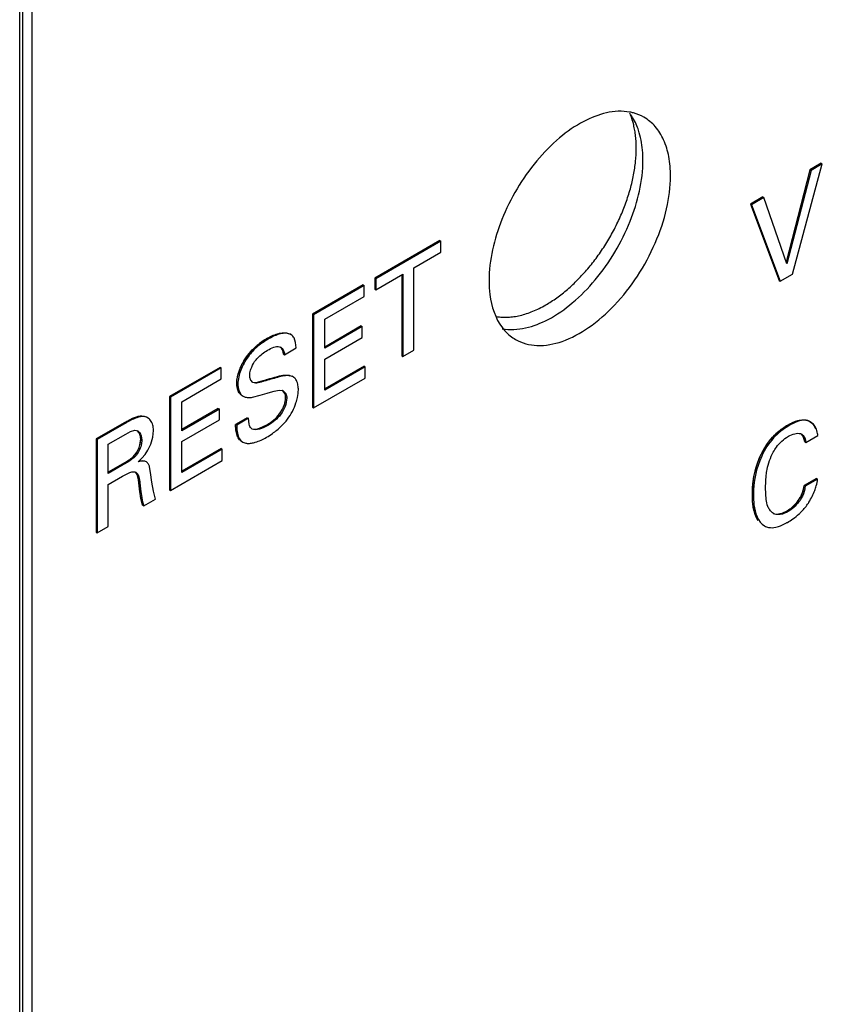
# Model space of a CAD drawing. Header units: inches. Extents: x 0 to 34, y 0 to 22.
# Tile 76 of 139: x 23.697 to 24.067, y 14.277 to 14.731. Entities that reach past the tile are written whole.
import ezdxf

# ---------------------------------------------------------------- set-up
doc = ezdxf.new("R2010")
doc.units = ezdxf.units.IN
doc.header["$LTSCALE"] = 1.87
doc.header["$MEASUREMENT"] = 0
doc.layers.get('0').update_dxf_attribs({"linetype": 'CONTINUOUS'})
doc.layers.add('02___PRT_ALL_AXES', color=7, linetype='CONTINUOUS')

msp = doc.modelspace()

# ---------------------------------------------------------------- linework, layer by layer
at = {"color": 7, "linetype": 'CONTINUOUS'}
for p, q in [((23.6970134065, 13.8941503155), (23.6970134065, 16.5369424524)), ((23.6984548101, 13.8961595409), (23.6984548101, 16.5389516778)), ((24.0533203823, 14.614023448), (24.0670303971, 14.6649175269)), ((24.0665292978, 14.6652068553), (24.06132126, 14.6621997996)), ((24.0670303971, 14.6649175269), (24.0618223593, 14.6619104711)), ((24.0665292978, 14.6652068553), (24.0670303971, 14.6649175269)), ((24.06132126, 14.6621997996), (24.0503590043, 14.6197047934)), ((24.0618223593, 14.6619104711), (24.0506883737, 14.6187497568)), ((24.06132126, 14.6621997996), (24.0618223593, 14.6619104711)), ((24.0396229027, 14.64967144), (24.0339022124, 14.6463683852)), ((24.040124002, 14.6493821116), (24.0344033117, 14.6460790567)), ((24.0396229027, 14.64967144), (24.040124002, 14.6493821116)), ((24.0506883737, 14.6187497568), (24.040124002, 14.6493821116)), ((24.0339022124, 14.6463683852), (24.0344033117, 14.6460790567)), ((24.0339022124, 14.6463683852), (24.0471467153, 14.6110375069)), ((24.0344033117, 14.6460790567), (24.0476478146, 14.6107481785)), ((23.8907170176, 14.6295082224), (23.8606639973, 14.6121559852)), ((23.8912181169, 14.629218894), (23.8611650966, 14.6118666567)), ((23.8907170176, 14.6295082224), (23.8912181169, 14.629218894)), ((23.8912181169, 14.6241590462), (23.8912181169, 14.629218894)), ((23.8787445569, 14.616956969), (23.8912181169, 14.6241590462)), ((23.8787445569, 14.5790387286), (23.8787445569, 14.616956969)), ((23.8606639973, 14.6121559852), (23.8611650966, 14.6118666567)), ((23.8606639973, 14.6121559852), (23.8606639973, 14.6070961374)), ((23.8611650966, 14.606806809), (23.8736376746, 14.6140083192)), ((23.8611650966, 14.6118666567), (23.8611650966, 14.606806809)), ((23.8731365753, 14.6137189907), (23.8731365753, 14.5763794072)), ((23.8736376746, 14.6140083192), (23.8736376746, 14.5760900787)), ((24.0471467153, 14.6110375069), (24.0476478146, 14.6107481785)), ((24.0476478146, 14.6107481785), (24.0533203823, 14.614023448)), ((23.8553508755, 14.6090882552), (23.831997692, 14.5956044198)), ((23.8558519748, 14.6087989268), (23.8324987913, 14.5953150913)), ((23.8553508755, 14.6090882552), (23.8558519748, 14.6087989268)), ((23.8558519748, 14.6037390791), (23.8558519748, 14.6087989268)), ((23.8606639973, 14.6070961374), (23.8611650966, 14.606806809)), ((23.8376537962, 14.5932316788), (23.8558519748, 14.6037390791)), ((23.831997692, 14.5956044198), (23.8324987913, 14.5953150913)), ((23.831997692, 14.5956044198), (23.831997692, 14.5526263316)), ((23.8324987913, 14.5953150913), (23.8324987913, 14.5523370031)), ((23.8376537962, 14.5798313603), (23.8376537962, 14.5932316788)), ((23.8544728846, 14.5901211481), (23.8376537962, 14.5804100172)), ((23.8549739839, 14.5898318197), (23.8376537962, 14.5798313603)), ((23.8544728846, 14.5901211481), (23.8549739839, 14.5898318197)), ((23.8549739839, 14.5848377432), (23.8549739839, 14.5898318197)), ((23.8112666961, 14.5844658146), (23.8117677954, 14.5841764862)), ((23.8219924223, 14.5861376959), (23.821491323, 14.5864270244)), ((23.8222319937, 14.5859874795), (23.8219915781, 14.5861362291)), ((23.8241972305, 14.5825636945), (23.8234970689, 14.5845954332)), ((23.8376537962, 14.5748372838), (23.8549739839, 14.5848377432)), ((23.8167598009, 14.5805791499), (23.8173499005, 14.5803270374)), ((23.8191384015, 14.5768813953), (23.8244996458, 14.5799769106)), ((23.8244996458, 14.5799769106), (23.8241972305, 14.5825636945)), ((23.8736376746, 14.5760900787), (23.8787445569, 14.5790387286)), ((23.8186373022, 14.5771707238), (23.8191384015, 14.5768813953)), ((23.8376537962, 14.5605513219), (23.8376537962, 14.5748372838)), ((23.8731365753, 14.5763794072), (23.8736376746, 14.5760900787)), ((23.7894575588, 14.57104228), (23.7661040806, 14.5575582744)), ((23.7899586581, 14.5707529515), (23.7666051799, 14.5572689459)), ((23.7894575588, 14.57104228), (23.7899586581, 14.5707529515)), ((23.7899586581, 14.5656931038), (23.7899586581, 14.5707529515)), ((23.8557633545, 14.5715862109), (23.8376537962, 14.5611299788)), ((23.8562644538, 14.5712968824), (23.8376537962, 14.5605513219)), ((23.8557633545, 14.5715862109), (23.8562644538, 14.5712968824)), ((23.8562644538, 14.5660589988), (23.8562644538, 14.5712968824)), ((23.7717601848, 14.5551855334), (23.7899586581, 14.5656931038)), ((23.8045341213, 14.5640795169), (23.8035534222, 14.5651098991)), ((23.8066188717, 14.5641980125), (23.8092573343, 14.5649668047)), ((23.8092573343, 14.5649668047), (23.8097584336, 14.5646774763)), ((23.8212702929, 14.5673851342), (23.8217713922, 14.5670958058)), ((23.8230931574, 14.5666245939), (23.8217713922, 14.5670958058)), ((23.8230921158, 14.5666227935), (23.8225910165, 14.566912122)), ((23.8324987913, 14.5523370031), (23.8562644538, 14.5660589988)), ((23.7970917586, 14.5637236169), (23.7975928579, 14.5634342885)), ((23.8142732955, 14.5601221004), (23.8166747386, 14.5605905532)), ((23.8166747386, 14.5605905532), (23.8179437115, 14.5604038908)), ((23.7661040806, 14.5575582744), (23.7666051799, 14.5572689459)), ((23.7661040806, 14.5575582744), (23.7661040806, 14.5145801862)), ((23.7666051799, 14.5572689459), (23.7666051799, 14.5142908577)), ((23.7995280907, 14.558026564), (23.80002919, 14.5577372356)), ((23.8000291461, 14.5577372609), (23.8008988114, 14.5573596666)), ((23.8008988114, 14.5573596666), (23.8014577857, 14.557215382)), ((23.8044051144, 14.5572789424), (23.8078722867, 14.5581689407)), ((23.8078722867, 14.5581689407), (23.8111766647, 14.5591272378)), ((23.8111766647, 14.5591272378), (23.8115615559, 14.5592401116)), ((23.8115615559, 14.5592401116), (23.8142732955, 14.5601221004)), ((23.8196203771, 14.5572075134), (23.8201214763, 14.5569181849)), ((23.7717601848, 14.541785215), (23.7717601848, 14.5551855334)), ((23.7885800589, 14.5520754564), (23.7717601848, 14.5423638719)), ((23.7890811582, 14.5517861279), (23.7717601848, 14.541785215)), ((23.7885800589, 14.5520754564), (23.7890811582, 14.5517861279)), ((23.7890811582, 14.5467920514), (23.7890811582, 14.5517861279)), ((23.831997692, 14.5526263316), (23.8324987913, 14.5523370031)), ((23.7540868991, 14.5485932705), (23.7545879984, 14.5483039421)), ((23.7559359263, 14.5478347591), (23.7545879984, 14.5483039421)), ((23.7559329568, 14.5478296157), (23.7554318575, 14.5481189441)), ((23.7566682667, 14.5472918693), (23.7559329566, 14.5478296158)), ((23.7717601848, 14.5367911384), (23.7890811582, 14.5467920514)), ((23.8019348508, 14.5478261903), (23.7965739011, 14.5447308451)), ((23.8024359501, 14.5475368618), (23.7970750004, 14.5444415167)), ((23.8019348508, 14.5478261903), (23.8024359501, 14.5475368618)), ((23.8027946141, 14.5447777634), (23.8024359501, 14.5475368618)), ((23.7455271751, 14.545677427), (23.732229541, 14.5379995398)), ((23.7460282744, 14.5453880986), (23.7327306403, 14.5377102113)), ((23.7455271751, 14.545677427), (23.7460282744, 14.5453880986)), ((23.7965739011, 14.5447308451), (23.7970750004, 14.5444415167)), ((23.7967754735, 14.5415791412), (23.7965739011, 14.5447308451)), ((23.8109072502, 14.5445018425), (23.8114083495, 14.5442125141)), ((24.0510839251, 14.5443961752), (24.0515850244, 14.5441068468)), ((24.0615513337, 14.5459273), (24.0610502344, 14.5462166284)), ((23.732229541, 14.5379995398), (23.7327306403, 14.5377102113)), ((23.732229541, 14.5379995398), (23.732229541, 14.4950214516)), ((23.7327306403, 14.5377102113), (23.7327306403, 14.4947321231)), ((23.7377322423, 14.5355926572), (23.7458747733, 14.5402940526)), ((23.7458747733, 14.5402940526), (23.7480933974, 14.5414747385)), ((23.7480933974, 14.5414747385), (23.7500344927, 14.5420162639)), ((23.7500344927, 14.5420162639), (23.7509258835, 14.541904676)), ((23.7509258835, 14.541904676), (23.7514218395, 14.5416850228)), ((23.7524515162, 14.5353411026), (23.7527969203, 14.5379045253)), ((23.7527969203, 14.5379045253), (23.7532980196, 14.5376151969)), ((23.757429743, 14.5356389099), (23.7583747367, 14.5388584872)), ((23.7583747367, 14.5388584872), (23.7587120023, 14.5419375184)), ((23.7974690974, 14.5390643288), (23.7967754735, 14.5415791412)), ((24.0570235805, 14.5404606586), (24.0575623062, 14.5402225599)), ((24.0594201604, 14.5364392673), (24.0649395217, 14.5396260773)), ((23.7377322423, 14.5220823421), (23.7377322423, 14.5355926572)), ((23.7560841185, 14.532800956), (23.757429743, 14.5356389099)), ((23.7717601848, 14.5225051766), (23.7717601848, 14.5367911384)), ((23.7898699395, 14.5335401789), (23.7717601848, 14.5230838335)), ((23.7903710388, 14.5332508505), (23.7717601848, 14.5225051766)), ((23.7898699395, 14.5335401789), (23.7903710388, 14.5332508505)), ((23.7903710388, 14.5280129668), (23.7903710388, 14.5332508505)), ((23.7987413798, 14.5372891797), (23.7992424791, 14.5369998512)), ((23.7992424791, 14.5369998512), (23.7998729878, 14.536542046)), ((23.799372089, 14.5368317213), (23.7998731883, 14.5365423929)), ((23.7998731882, 14.5365423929), (23.8012130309, 14.5360509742)), ((24.0589190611, 14.5367285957), (24.0594201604, 14.5364392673)), ((23.7492910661, 14.5297895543), (23.7502697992, 14.5308525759)), ((23.7502697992, 14.5308525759), (23.7507708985, 14.5305632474)), ((23.7517011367, 14.5274681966), (23.753359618, 14.5290959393)), ((23.753359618, 14.5290959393), (23.7548137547, 14.5308462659)), ((23.7548137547, 14.5308462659), (23.7560841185, 14.532800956)), ((23.745373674, 14.5270730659), (23.7377322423, 14.522660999)), ((23.7458747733, 14.5267837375), (23.7377322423, 14.5220823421)), ((23.745373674, 14.5270730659), (23.7458747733, 14.5267837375)), ((23.7521437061, 14.5279705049), (23.7535257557, 14.5280656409)), ((23.7554332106, 14.5273975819), (23.7549321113, 14.5276869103)), ((23.7559095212, 14.5270312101), (23.7554332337, 14.5273975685)), ((23.7573692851, 14.5224684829), (23.7568950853, 14.5251699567)), ((23.7666051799, 14.5142908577), (23.7903710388, 14.5280129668)), ((23.7378329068, 14.5170794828), (23.7443306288, 14.5208311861)), ((23.7443306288, 14.5208311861), (23.7471698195, 14.522307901)), ((23.7495772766, 14.5229221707), (23.7500863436, 14.5228698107)), ((23.7500863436, 14.5228698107), (23.7506098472, 14.522671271)), ((23.7579123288, 14.5180190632), (23.7573692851, 14.5224684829)), ((24.0408095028, 14.5153937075), (24.0411518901, 14.5212792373)), ((24.0643333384, 14.5197877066), (24.0586646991, 14.5165147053)), ((24.0648344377, 14.5194983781), (24.0591657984, 14.5162253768)), ((24.0643333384, 14.5197877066), (24.0648344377, 14.5194983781)), ((23.7378329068, 14.4976781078), (23.7378329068, 14.5170794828)), ((23.7519721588, 14.5177933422), (23.7524732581, 14.5175040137)), ((23.7528865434, 14.5104983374), (23.7519721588, 14.5177933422)), ((23.7586485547, 14.5139087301), (23.7579123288, 14.5180190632)), ((24.0411383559, 14.5100708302), (24.0408095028, 14.5153937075)), ((24.0586646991, 14.5165147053), (24.0591657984, 14.5162253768)), ((23.7536745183, 14.5074035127), (23.7528865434, 14.5104983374)), ((23.7541756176, 14.5071141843), (23.7596902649, 14.5102982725)), ((23.7596902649, 14.5102982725), (23.7586485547, 14.5139087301)), ((23.7661040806, 14.5145801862), (23.7666051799, 14.5142908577)), ((24.0347939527, 14.5124332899), (24.035295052, 14.5121439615)), ((24.0568576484, 14.5109535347), (24.0573587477, 14.5106642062)), ((23.7536745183, 14.5074035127), (23.7541756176, 14.5071141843)), ((24.0508295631, 14.5049147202), (24.0513306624, 14.5046253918)), ((23.7327306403, 14.4947321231), (23.7378329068, 14.4976781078)), ((24.0398447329, 14.4982344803), (24.0403458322, 14.4979451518)), ((23.732229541, 14.4950214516), (23.7327306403, 14.4947321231))]:
    msp.add_line(p, q, dxfattribs=at)
at = {"color": 40, "linetype": 'CONTINUOUS'}
for p, q in [((23.8190369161, 14.5774014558), (23.8186373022, 14.5771707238)), ((23.8078740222, 14.5645347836), (23.8092573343, 14.5649668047)), ((23.7974047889, 14.5611727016), (23.7970917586, 14.5637236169)), ((23.7980149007, 14.5596246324), (23.7974047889, 14.5611727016)), ((23.7967039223, 14.5421271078), (23.7965739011, 14.5447308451)), ((23.7970555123, 14.5402236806), (23.7967039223, 14.5421271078)), ((23.8076293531, 14.5429789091), (23.8109072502, 14.5445018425)), ((23.7526429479, 14.5362365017), (23.7527969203, 14.5379045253)), ((23.7524515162, 14.5353411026), (23.75253769, 14.5357046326)), ((23.7524292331, 14.5136333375), (23.7519721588, 14.5177933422)), ((23.7528345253, 14.5107865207), (23.7524292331, 14.5136333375)), ((23.7536745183, 14.5074035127), (23.7528345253, 14.5107865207))]:
    msp.add_line(p, q, dxfattribs=at)
at = {"color": 7, "linetype": 'CONTINUOUS'}
for centre, radius, start, end in [((23.8298621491, 14.5521684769), 0.0372680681, 119.931533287, 124.6355151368), ((23.826926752, 14.5564407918), 0.0320845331, 124.6587092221, 129.5159728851), ((23.8212994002, 14.5635159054), 0.003587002, 45.9557546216, 60.0144566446), ((23.816933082, 14.557577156), 0.0030019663, 59.9953366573, 70.3267394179), ((23.7937538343, 14.5688185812), 0.034509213, 305.0014575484, 309.2896933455), ((24.066143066, 14.5185140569), 0.029947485, 125.4529693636, 133.2771965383), ((24.0655629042, 14.519351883), 0.0289284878, 120.0337050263, 125.4794557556), ((24.0588415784, 14.5412394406), 0.0054146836, 53.6186418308, 59.9704214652), ((23.7921557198, 14.5711034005), 0.0372974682, 299.9737101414, 304.9991676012), ((24.039613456, 14.5232137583), 0.0255759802, 339.4851665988, 341.9195161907), ((24.0372361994, 14.5239201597), 0.0280260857, 326.5271558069, 327.5590419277), ((24.0362092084, 14.5254140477), 0.0297838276, 305.3910312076, 312.432265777), ((24.0435537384, 14.5034958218), 0.0064109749, 239.9752054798, 249.5508876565), ((24.0373366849, 14.5230232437), 0.0271597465, 299.2071448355, 300.0039592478), ((24.0349961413, 14.5271040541), 0.0318641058, 299.9792168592, 305.409266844)]:
    msp.add_arc(centre, radius, start, end, dxfattribs=at)
at = {"color": 40, "linetype": 'CONTINUOUS'}
for centre, radius, start, end in [((23.8311950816, 14.549942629), 0.0398621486, 119.9955373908, 121.2457892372), ((23.8223758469, 14.5613111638), 0.0254027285, 139.1272549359, 146.1248333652), ((24.0652638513, 14.5198450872), 0.0283518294, 120.0093611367, 122.3441824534), ((23.7408270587, 14.5382985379), 0.0119944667, 347.5106288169, 350.1007836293)]:
    msp.add_arc(centre, radius, start, end, dxfattribs=at)
for points, knots in [([(23.8112666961, 14.5844658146), (23.8120206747, 14.5849011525), (23.8157168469, 14.5868370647), (23.8197147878, 14.5876465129), (23.8217308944, 14.586276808)], [0, 0, 0, 0, 0.2019270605, 1, 1, 1, 1]), ([(23.8092573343, 14.5649668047), (23.8110289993, 14.5654675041), (23.8150826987, 14.5666095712), (23.8192791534, 14.5677605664), (23.8212702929, 14.5673851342)], [0, 0, 0, 0, 0.4335088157, 1, 1, 1, 1]), ([(23.8109072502, 14.5445018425), (23.8134791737, 14.545986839), (23.8181459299, 14.5498502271), (23.8196203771, 14.5555611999), (23.8196203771, 14.5572075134)], [0, 0, 0, 0, 0.6433477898, 1, 1, 1, 1]), ([(23.7455271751, 14.545677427), (23.746113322, 14.5460158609), (23.7490185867, 14.5476655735), (23.7521185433, 14.5489160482), (23.7540868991, 14.5485932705)], [0, 0, 0, 0, 0.2003712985, 1, 1, 1, 1]), ([(24.0510839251, 14.5443961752), (24.0539704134, 14.5460627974), (24.0595288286, 14.548283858), (24.063004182, 14.544909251), (24.0638250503, 14.5427643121)], [0, 0, 0, 0, 0.5531324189, 1, 1, 1, 1]), ([(23.7987413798, 14.5372891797), (23.7982491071, 14.5377395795), (23.797589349, 14.5386290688), (23.7971776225, 14.5397784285), (23.7970555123, 14.5402236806)], [0, 0, 0, 0, 0.6356688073, 1, 1, 1, 1]), ([(24.0347939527, 14.5124332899), (24.0347939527, 14.5174741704), (24.036043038, 14.5263530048), (24.041040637, 14.5351485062), (24.0432365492, 14.5377984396), (24.0433828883, 14.5379708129)], [0, 0, 0, 0, 0.6370179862, 0.9760644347, 1, 1, 1, 1]), ([(24.0589190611, 14.5367285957), (24.0587098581, 14.5381123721), (24.0582894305, 14.539520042), (24.0574189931, 14.5402633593), (24.0573729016, 14.5402999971)], [0, 0, 0, 0, 0.9483722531, 1, 1, 1, 1]), ([(23.745373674, 14.5270730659), (23.7456431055, 14.5272286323), (23.7472903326, 14.5282214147), (23.7490749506, 14.5293442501), (23.7502697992, 14.5308525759)], [0, 0, 0, 0, 0.1624351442, 1, 1, 1, 1]), ([(24.0568576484, 14.5109535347), (24.0571697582, 14.5115199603), (24.0580583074, 14.5133785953), (24.0584873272, 14.515282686), (24.0586646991, 14.5165147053)], [0, 0, 0, 0, 0.3151300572, 1, 1, 1, 1]), ([(24.044429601, 14.503697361), (24.0447937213, 14.50353987), (24.0466411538, 14.503034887), (24.0490328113, 14.5038772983), (24.0508295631, 14.5049147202)], [0, 0, 0, 0, 0.2108016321, 1, 1, 1, 1])]:
    msp.add_open_spline(points, degree=3, knots=knots, dxfattribs=at)
at = {"color": 7, "linetype": 'CONTINUOUS'}
for points, knots in [([(23.8117677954, 14.5841764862), (23.8100418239, 14.5831799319), (23.8065499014, 14.5808114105), (23.8019700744, 14.5759912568), (23.7987876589, 14.5700318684), (23.7975928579, 14.5655666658), (23.7975928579, 14.5634342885)], [0, 0, 0, 0, 0.2289894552, 0.4822960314, 0.7549980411, 1, 1, 1, 1]), ([(23.8112666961, 14.5844658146), (23.8129750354, 14.5854521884), (23.816138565, 14.5869970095), (23.8201114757, 14.5872237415), (23.8214913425, 14.5864270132)], [0, 0, 0, 0, 0.5531809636, 1, 1, 1, 1]), ([(23.8219924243, 14.5861376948), (23.8206125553, 14.586934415), (23.8166396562, 14.5867076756), (23.8134761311, 14.5851628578), (23.8117677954, 14.5841764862)], [0, 0, 0, 0, 0.4468192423, 1, 1, 1, 1]), ([(23.7994830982, 14.572362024), (23.7999276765, 14.573256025), (23.8017780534, 14.5765560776), (23.804368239, 14.5794212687), (23.8065115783, 14.5811923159)], [0, 0, 0, 0, 0.2642205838, 1, 1, 1, 1]), ([(23.8053349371, 14.5736682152), (23.8057362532, 14.5742604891), (23.80740839, 14.5763461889), (23.8096179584, 14.5779297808), (23.8113032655, 14.5789028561)], [0, 0, 0, 0, 0.2688090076, 1, 1, 1, 1]), ([(23.8113032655, 14.5789028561), (23.8122237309, 14.5794343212), (23.8138799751, 14.5803670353), (23.8159237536, 14.5808211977), (23.8167598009, 14.5805791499)], [0, 0, 0, 0, 0.5497859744, 1, 1, 1, 1]), ([(23.8173499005, 14.5803270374), (23.8176104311, 14.5801766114), (23.8186518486, 14.5793208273), (23.8190884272, 14.577905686), (23.8191384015, 14.5768813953)], [0, 0, 0, 0, 0.2268175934, 1, 1, 1, 1]), ([(23.8186373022, 14.5771707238), (23.8186265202, 14.5773917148), (23.8185416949, 14.5782083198), (23.81826751, 14.5790129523), (23.8179498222, 14.5795221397)], [0, 0, 0, 0, 0.2693559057, 1, 1, 1, 1]), ([(23.7970917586, 14.5637236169), (23.7970917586, 14.5643976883), (23.7973794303, 14.5673986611), (23.7984461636, 14.5702768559), (23.7994830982, 14.572362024)], [0, 0, 0, 0, 0.2244780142, 1, 1, 1, 1]), ([(23.8030546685, 14.5671854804), (23.8030546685, 14.5674254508), (23.8031173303, 14.5684710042), (23.8033770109, 14.5694970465), (23.8036380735, 14.5702592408)], [0, 0, 0, 0, 0.2294975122, 1, 1, 1, 1]), ([(23.8035534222, 14.5651098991), (23.8034724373, 14.5652545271), (23.803169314, 14.565905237), (23.8030546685, 14.5666352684), (23.8030546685, 14.5671854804)], [0, 0, 0, 0, 0.2315156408, 1, 1, 1, 1]), ([(23.8092573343, 14.5649668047), (23.8113011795, 14.5655444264), (23.8151729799, 14.5666440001), (23.8193314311, 14.5677507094), (23.8212702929, 14.5673851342)], [0, 0, 0, 0, 0.518413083, 1, 1, 1, 1]), ([(23.8217713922, 14.5670958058), (23.8198325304, 14.5674613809), (23.8156740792, 14.5663546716), (23.8118022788, 14.5652550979), (23.8097584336, 14.5646774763)], [0, 0, 0, 0, 0.481586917, 1, 1, 1, 1]), ([(23.825029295, 14.5639421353), (23.8249616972, 14.5641552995), (23.8246772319, 14.564934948), (23.8242296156, 14.5656710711), (23.823793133, 14.5660942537)], [0, 0, 0, 0, 0.268918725, 1, 1, 1, 1]), ([(23.7975797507, 14.5606022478), (23.7974973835, 14.5608370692), (23.7971997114, 14.561851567), (23.7970917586, 14.5629164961), (23.7970917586, 14.5637236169)], [0, 0, 0, 0, 0.2356586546, 1, 1, 1, 1]), ([(23.7988756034, 14.5585063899), (23.79873293, 14.5586383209), (23.7981701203, 14.5592470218), (23.79778891, 14.5600059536), (23.7975797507, 14.5606022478)], [0, 0, 0, 0, 0.2351908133, 1, 1, 1, 1]), ([(23.7975928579, 14.5634342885), (23.7975928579, 14.5628164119), (23.7977361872, 14.5607472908), (23.7987376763, 14.5584829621), (23.8000291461, 14.5577372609)], [0, 0, 0, 0, 0.2929473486, 1, 1, 1, 1]), ([(23.8097584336, 14.5646774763), (23.8088316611, 14.5643981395), (23.8072110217, 14.5637798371), (23.8052388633, 14.5636726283), (23.8045341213, 14.5640795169)], [0, 0, 0, 0, 0.5432687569, 1, 1, 1, 1]), ([(23.8247881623, 14.5559732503), (23.8248986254, 14.5563800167), (23.8252724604, 14.5579184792), (23.8254827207, 14.5595044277), (23.8254827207, 14.5606668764)], [0, 0, 0, 0, 0.2661064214, 1, 1, 1, 1]), ([(23.8254827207, 14.5606668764), (23.8254827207, 14.5609573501), (23.8254486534, 14.5620605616), (23.8252753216, 14.5631663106), (23.825029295, 14.5639421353)], [0, 0, 0, 0, 0.2630212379, 1, 1, 1, 1]), ([(23.8014577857, 14.557215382), (23.8016872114, 14.5571682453), (23.8026683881, 14.5570398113), (23.8036647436, 14.5571459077), (23.8044051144, 14.5572789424)], [0, 0, 0, 0, 0.2374360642, 1, 1, 1, 1]), ([(23.8109072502, 14.5445018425), (23.8131825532, 14.5458155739), (23.8173813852, 14.549240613), (23.8196203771, 14.5545308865), (23.8196203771, 14.5572075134)], [0, 0, 0, 0, 0.4953533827, 1, 1, 1, 1]), ([(23.8201214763, 14.5569181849), (23.8201214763, 14.554241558), (23.8178824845, 14.5489512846), (23.8136836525, 14.5455262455), (23.8114083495, 14.5442125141)], [0, 0, 0, 0, 0.5046466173, 1, 1, 1, 1]), ([(23.8184342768, 14.5601768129), (23.8189403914, 14.5598845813), (23.8198586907, 14.5589036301), (23.8201214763, 14.557601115), (23.8201214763, 14.5569181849)], [0, 0, 0, 0, 0.4611371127, 1, 1, 1, 1]), ([(23.8227419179, 14.5507480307), (23.8233919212, 14.552004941), (23.8241256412, 14.5537392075), (23.8246682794, 14.5555317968), (23.8247881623, 14.5559732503)], [0, 0, 0, 0, 0.7557024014, 1, 1, 1, 1]), ([(23.7455271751, 14.545677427), (23.7469573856, 14.5465032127), (23.7495884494, 14.5479642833), (23.7527079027, 14.548819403), (23.7540868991, 14.5485932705)], [0, 0, 0, 0, 0.54166694, 1, 1, 1, 1]), ([(23.7521421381, 14.5481538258), (23.7516303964, 14.5480335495), (23.7494883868, 14.5473464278), (23.7475147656, 14.54624638), (23.7460282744, 14.5453880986)], [0, 0, 0, 0, 0.2344545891, 1, 1, 1, 1]), ([(23.7545879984, 14.5483039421), (23.754397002, 14.5483352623), (23.7535784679, 14.5484130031), (23.7527520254, 14.5482971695), (23.7521421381, 14.5481538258)], [0, 0, 0, 0, 0.2360179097, 1, 1, 1, 1]), ([(23.7581853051, 14.5449762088), (23.7580985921, 14.5452063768), (23.7577293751, 14.5460565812), (23.7571741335, 14.5468351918), (23.7566682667, 14.5472918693)], [0, 0, 0, 0, 0.265194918, 1, 1, 1, 1]), ([(23.8156065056, 14.5421100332), (23.8163038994, 14.542681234), (23.8191069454, 14.5451687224), (23.8214341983, 14.5482192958), (23.8227419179, 14.5507480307)], [0, 0, 0, 0, 0.2404966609, 1, 1, 1, 1]), ([(24.0510839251, 14.5443961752), (24.0519561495, 14.5448997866), (24.0540575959, 14.5459826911), (24.0574074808, 14.54717626), (24.0600627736, 14.5467867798), (24.0610502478, 14.5462166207)], [0, 0, 0, 0, 0.2872718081, 0.6747694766, 1, 1, 1, 1]), ([(24.0615513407, 14.545927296), (24.0609008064, 14.5463029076), (24.0588803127, 14.5469043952), (24.0553373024, 14.5460855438), (24.0528714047, 14.5448495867), (24.0515850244, 14.5441068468)], [0, 0, 0, 0, 0.2137829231, 0.5772614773, 1, 1, 1, 1]), ([(23.7587120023, 14.5419375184), (23.7587120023, 14.5422090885), (23.7586692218, 14.5432392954), (23.7584530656, 14.5442654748), (23.7581853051, 14.5449762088)], [0, 0, 0, 0, 0.2633869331, 1, 1, 1, 1]), ([(23.7970750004, 14.5444415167), (23.7970750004, 14.5436893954), (23.7971444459, 14.5411212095), (23.7978686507, 14.5382568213), (23.7992424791, 14.5369998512)], [0, 0, 0, 0, 0.2877048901, 1, 1, 1, 1]), ([(23.8041852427, 14.5426016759), (23.8040133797, 14.5427009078), (23.8033108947, 14.5432460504), (23.8029689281, 14.5441231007), (23.8027946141, 14.5447777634)], [0, 0, 0, 0, 0.2265644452, 1, 1, 1, 1]), ([(23.8114083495, 14.5442125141), (23.810178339, 14.5435023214), (23.8079792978, 14.5423994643), (23.8051444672, 14.5420478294), (23.8041852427, 14.5426016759)], [0, 0, 0, 0, 0.561844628, 1, 1, 1, 1]), ([(23.8053343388, 14.5425258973), (23.8062679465, 14.5425440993), (23.8082236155, 14.5430930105), (23.8099977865, 14.5439767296), (23.8109072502, 14.5445018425)], [0, 0, 0, 0, 0.4706672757, 1, 1, 1, 1]), ([(24.0515850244, 14.5441068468), (24.0489886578, 14.5426077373), (24.0439523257, 14.5385631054), (24.0371973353, 14.5279072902), (24.035295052, 14.5182625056), (24.035295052, 14.5121439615)], [0, 0, 0, 0, 0.2408278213, 0.5085126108, 1, 1, 1, 1]), ([(24.0640756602, 14.5430622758), (24.0639534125, 14.543320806), (24.0634383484, 14.5442780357), (24.0626986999, 14.5451236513), (24.0620533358, 14.5455987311)], [0, 0, 0, 0, 0.2630034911, 1, 1, 1, 1]), ([(24.0649395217, 14.5396260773), (24.0649171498, 14.5399385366), (24.0647837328, 14.541115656), (24.0644482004, 14.5422744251), (24.0640756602, 14.5430622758)], [0, 0, 0, 0, 0.2644096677, 1, 1, 1, 1]), ([(23.7532980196, 14.5376151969), (23.7532980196, 14.5370364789), (23.7530272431, 14.5345271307), (23.7519925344, 14.5320721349), (23.7507708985, 14.5305632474)], [0, 0, 0, 0, 0.2296368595, 1, 1, 1, 1]), ([(23.7527969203, 14.5379045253), (23.7527969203, 14.538309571), (23.7526785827, 14.5397236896), (23.7520082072, 14.5411870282), (23.7511861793, 14.5417994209)], [0, 0, 0, 0, 0.2832271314, 1, 1, 1, 1]), ([(23.7514218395, 14.5416850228), (23.7517170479, 14.5415145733), (23.7528937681, 14.5404804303), (23.7532980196, 14.5388086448), (23.7532980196, 14.5376151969)], [0, 0, 0, 0, 0.2221703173, 1, 1, 1, 1]), ([(23.8039370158, 14.536071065), (23.8045137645, 14.5361670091), (23.8069150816, 14.536759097), (23.8091603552, 14.5378535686), (23.810789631, 14.5387942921)], [0, 0, 0, 0, 0.2370913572, 1, 1, 1, 1]), ([(24.0355197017, 14.5205777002), (24.0358441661, 14.522359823), (24.0376272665, 14.5295831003), (24.0415070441, 14.5364499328), (24.0456132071, 14.5403171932)], [0, 0, 0, 0, 0.2430778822, 1, 1, 1, 1]), ([(24.0444335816, 14.5319264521), (24.0448627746, 14.5327201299), (24.0466432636, 14.5355997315), (24.0492301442, 14.5379855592), (24.051378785, 14.5392261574)], [0, 0, 0, 0, 0.2666845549, 1, 1, 1, 1]), ([(24.051378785, 14.5392261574), (24.0523055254, 14.5397612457), (24.054102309, 14.5405610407), (24.0561753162, 14.540736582), (24.0570235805, 14.5404606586)], [0, 0, 0, 0, 0.5453873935, 1, 1, 1, 1]), ([(24.0575623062, 14.5402225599), (24.0578374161, 14.5400637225), (24.0589350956, 14.5390761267), (24.0592527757, 14.5375464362), (24.0594201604, 14.5364392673)], [0, 0, 0, 0, 0.2210005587, 1, 1, 1, 1]), ([(24.0589190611, 14.5367285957), (24.0588820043, 14.5369737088), (24.058718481, 14.5378950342), (24.0584458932, 14.5388148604), (24.0581048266, 14.5394146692)], [0, 0, 0, 0, 0.26431331, 1, 1, 1, 1]), ([(23.8012130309, 14.5360509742), (23.801423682, 14.5360090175), (23.8023282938, 14.5358862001), (23.8032502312, 14.5359568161), (23.8039370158, 14.536071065)], [0, 0, 0, 0, 0.2357696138, 1, 1, 1, 1]), ([(23.745373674, 14.5270730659), (23.7457020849, 14.5272626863), (23.7470621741, 14.5280825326), (23.748409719, 14.528959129), (23.7492910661, 14.5297895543)], [0, 0, 0, 0, 0.2384800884, 1, 1, 1, 1]), ([(23.7507708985, 14.5305632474), (23.7504266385, 14.5301286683), (23.7489899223, 14.5286196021), (23.7471883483, 14.5275421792), (23.7458747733, 14.5267837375)], [0, 0, 0, 0, 0.2676742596, 1, 1, 1, 1]), ([(24.0411518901, 14.5212792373), (24.0412636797, 14.5221540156), (24.0418668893, 14.5258273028), (24.0430815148, 14.529426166), (24.0444335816, 14.5319264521)], [0, 0, 0, 0, 0.2367914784, 1, 1, 1, 1]), ([(23.7554332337, 14.5273975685), (23.7551850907, 14.5275408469), (23.7539669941, 14.5279631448), (23.7526445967, 14.5277281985), (23.7517011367, 14.5274681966)], [0, 0, 0, 0, 0.2264816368, 1, 1, 1, 1]), ([(23.7568950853, 14.5251699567), (23.7568408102, 14.5253540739), (23.7566186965, 14.5260208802), (23.7562727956, 14.5266682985), (23.7559095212, 14.5270312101)], [0, 0, 0, 0, 0.2720995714, 1, 1, 1, 1]), ([(23.7471698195, 14.522307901), (23.7473809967, 14.5223980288), (23.7481508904, 14.5227022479), (23.7489762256, 14.5229251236), (23.7495772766, 14.5229221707)], [0, 0, 0, 0, 0.2764123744, 1, 1, 1, 1]), ([(23.7519721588, 14.5177933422), (23.7518767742, 14.5187013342), (23.7516623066, 14.5203500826), (23.7510853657, 14.5220323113), (23.7505587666, 14.5225970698)], [0, 0, 0, 0, 0.5417793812, 1, 1, 1, 1]), ([(23.7506098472, 14.522671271), (23.7513240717, 14.5222588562), (23.7521541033, 14.5203329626), (23.7523644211, 14.518540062), (23.7524732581, 14.5175040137)], [0, 0, 0, 0, 0.4418681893, 1, 1, 1, 1]), ([(24.0347939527, 14.5124332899), (24.0347939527, 14.5130846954), (24.0348508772, 14.5158117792), (24.0351478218, 14.5185351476), (24.0355197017, 14.5205777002)], [0, 0, 0, 0, 0.2388256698, 1, 1, 1, 1]), ([(24.0639265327, 14.5152761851), (24.064044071, 14.5156365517), (24.0644587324, 14.5170163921), (24.0647426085, 14.5184402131), (24.0648344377, 14.5194983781)], [0, 0, 0, 0, 0.2630117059, 1, 1, 1, 1]), ([(23.7524732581, 14.5175040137), (23.7525787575, 14.5166035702), (23.7529427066, 14.5131190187), (23.7533231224, 14.5095753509), (23.7541756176, 14.5071141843)], [0, 0, 0, 0, 0.2582008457, 1, 1, 1, 1]), ([(24.0568576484, 14.5109535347), (24.0571043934, 14.5114013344), (24.0579750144, 14.513156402), (24.0584588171, 14.5150846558), (24.0586646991, 14.5165147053)], [0, 0, 0, 0, 0.261380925, 1, 1, 1, 1]), ([(24.0591657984, 14.5162253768), (24.0590995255, 14.5157650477), (24.0587644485, 14.5138394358), (24.0580777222, 14.5119690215), (24.0573587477, 14.5106642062)], [0, 0, 0, 0, 0.2379068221, 1, 1, 1, 1]), ([(24.037459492, 14.5004751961), (24.0363672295, 14.50203898), (24.0350456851, 14.5060966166), (24.0347939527, 14.5102150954), (24.0347939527, 14.5124332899)], [0, 0, 0, 0, 0.4623430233, 1, 1, 1, 1]), ([(24.035295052, 14.5121439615), (24.035295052, 14.5106467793), (24.0354811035, 14.5056921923), (24.0372169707, 14.4997517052), (24.0403458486, 14.4979451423)], [0, 0, 0, 0, 0.292981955, 1, 1, 1, 1]), ([(24.0508295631, 14.5049147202), (24.0513976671, 14.5052427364), (24.0537668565, 14.5068467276), (24.0557734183, 14.5090340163), (24.0568576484, 14.5109535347)], [0, 0, 0, 0, 0.2293255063, 1, 1, 1, 1]), ([(24.0573587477, 14.5106642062), (24.0569866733, 14.5100054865), (24.0553683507, 14.5076373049), (24.0531547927, 14.5056786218), (24.0513306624, 14.5046253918)], [0, 0, 0, 0, 0.2642563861, 1, 1, 1, 1]), ([(24.04233737, 14.5060219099), (24.0421851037, 14.5063154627), (24.0416116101, 14.5076083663), (24.0413001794, 14.5090022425), (24.0411383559, 14.5100708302)], [0, 0, 0, 0, 0.2342910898, 1, 1, 1, 1]), ([(24.0444933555, 14.5036282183), (24.0438024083, 14.5040271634), (24.0430126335, 14.5048381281), (24.0424679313, 14.5057702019), (24.04233737, 14.5060219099)], [0, 0, 0, 0, 0.7377905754, 1, 1, 1, 1]), ([(24.0563048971, 14.5034313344), (24.0566986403, 14.5037919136), (24.0582875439, 14.5053300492), (24.0596889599, 14.5070635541), (24.0606140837, 14.5084626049)], [0, 0, 0, 0, 0.2414576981, 1, 1, 1, 1]), ([(24.0513306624, 14.5046253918), (24.0501822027, 14.5039622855), (24.0480066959, 14.5028875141), (24.0454086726, 14.5030997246), (24.0444933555, 14.5036282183)], [0, 0, 0, 0, 0.5564843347, 1, 1, 1, 1]), ([(24.0471875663, 14.5034645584), (24.0474880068, 14.5035201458), (24.0487613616, 14.5038410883), (24.0499592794, 14.5044122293), (24.0508295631, 14.5049147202)], [0, 0, 0, 0, 0.2331521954, 1, 1, 1, 1]), ([(24.0413139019, 14.4974888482), (24.0416286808, 14.4973717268), (24.0430059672, 14.4969790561), (24.0444849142, 14.4970802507), (24.04555108, 14.4973054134)], [0, 0, 0, 0, 0.2356025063, 1, 1, 1, 1]), ([(24.04555108, 14.4973054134), (24.0459676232, 14.4973933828), (24.0477205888, 14.4978648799), (24.0493792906, 14.4986398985), (24.0505897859, 14.4993165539)], [0, 0, 0, 0, 0.2348844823, 1, 1, 1, 1])]:
    msp.add_open_spline(points, degree=3, knots=knots, dxfattribs=at)
at = {"color": 40, "linetype": 'CONTINUOUS'}
for points in [[(23.8031671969, 14.5779342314), (23.8054179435, 14.5805386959), (23.8080127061, 14.5825023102), (23.8105181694, 14.5840227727)], [(23.8186373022, 14.5771707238), (23.818568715, 14.5785765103), (23.8180136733, 14.5797493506), (23.817162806, 14.5804056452)], [(23.7970917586, 14.5637236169), (23.7970917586, 14.567218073), (23.7988340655, 14.5718200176), (23.8012851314, 14.5754702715)], [(23.8044439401, 14.5641847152), (23.8054125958, 14.5638630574), (23.8066410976, 14.5641582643), (23.8078740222, 14.5645347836)], [(23.8196203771, 14.5572075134), (23.8196203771, 14.5585379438), (23.8190979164, 14.5595759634), (23.8183197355, 14.5602013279)], [(23.8040131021, 14.5427333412), (23.8049798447, 14.5423551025), (23.8062728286, 14.5425245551), (23.8076293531, 14.5429789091)], [(24.0433828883, 14.5379708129), (24.0454316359, 14.5403840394), (24.0477817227, 14.5423333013), (24.0500955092, 14.5437981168)], [(23.7527969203, 14.5379045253), (23.7527969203, 14.5395193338), (23.752226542, 14.5409519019), (23.7512897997, 14.5417184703)], [(23.7519721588, 14.5177933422), (23.7517785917, 14.5196359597), (23.7514539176, 14.521742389), (23.7504722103, 14.5226849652)], [(24.0369108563, 14.5013588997), (24.0353300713, 14.5042221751), (24.0347939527, 14.5082738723), (24.0347939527, 14.5124332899)], [(24.0508295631, 14.5049147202), (24.0529703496, 14.5061507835), (24.0553688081, 14.5083176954), (24.0568576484, 14.5109535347)]]:
    msp.add_open_spline(points, degree=3, dxfattribs=at)
at = {"color": 7, "linetype": 'CONTINUOUS'}
for points in [[(23.8234970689, 14.5845954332), (23.8231901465, 14.5851421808), (23.8227480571, 14.5856313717), (23.8222319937, 14.5859874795)], [(23.8036380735, 14.5702592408), (23.8040493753, 14.5714600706), (23.8046229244, 14.5726174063), (23.8053349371, 14.5736682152)], [(23.7502697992, 14.5308525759), (23.7513165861, 14.5321455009), (23.7520438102, 14.533728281), (23.7524515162, 14.5353411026)], [(24.0608886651, 14.5088861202), (24.0619608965, 14.5105728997), (24.0628675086, 14.5123784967), (24.0635674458, 14.5142506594)]]:
    msp.add_open_spline(points, degree=3, dxfattribs=at)
at = {"layer": '02___PRT_ALL_AXES', "color": 7, "linetype": 'CONTINUOUS'}
msp.add_line((23.7026089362, 16.5474993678), (23.7026089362, 13.9099146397), dxfattribs=at)
msp.add_arc((23.9596661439, 14.6741782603), 0.0232991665, 35.3844873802, 37.4855692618, dxfattribs=at)
for points, knots in [([(23.9782885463, 14.6887716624), (23.9712084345, 14.6900853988), (23.9588806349, 14.6865137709), (23.9453042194, 14.6769218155), (23.9312122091, 14.6625274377), (23.9182611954, 14.6406560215), (23.9133729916, 14.620588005), (23.9133729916, 14.6109796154)], [0, 0, 0, 0, 0.1956550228, 0.3182834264, 0.4537430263, 0.7389336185, 1, 1, 1, 1]), ([(23.9395464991, 14.5998420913), (23.9412735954, 14.600839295), (23.9447130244, 14.6030789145), (23.9496503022, 14.6069899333), (23.9544413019, 14.6114925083), (23.9590169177, 14.6165204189), (23.9633117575, 14.6220023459), (23.9672640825, 14.6278590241), (23.9708170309, 14.6340061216), (23.9739192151, 14.640355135), (23.9765260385, 14.6468146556), (23.9785999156, 14.6532913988), (23.9798725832, 14.6586815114), (23.9805909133, 14.6629217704), (23.9810962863, 14.6669908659), (23.9813153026, 14.6709827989), (23.9812214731, 14.6748593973), (23.9810004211, 14.6776270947), (23.9806283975, 14.6802878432), (23.9799456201, 14.6836202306), (23.9791964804, 14.6860233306), (23.9785841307, 14.6875455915)], [0, 0, 0, 0, 0.0583867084, 0.1199288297, 0.1841808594, 0.2506569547, 0.3187699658, 0.3878856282, 0.4573423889, 0.5264674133, 0.5945960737, 0.6610959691, 0.7253848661, 0.7565437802, 0.7869669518, 0.8454029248, 0.8733633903, 0.9004473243, 0.9266458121, 0.9519626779, 1, 1, 1, 1]), ([(23.9848090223, 14.6863894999), (23.9833118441, 14.6872547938), (23.9811332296, 14.6881507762), (23.9788696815, 14.688663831), (23.9782885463, 14.6887716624)], [0, 0, 0, 0, 0.7452675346, 1, 1, 1, 1]), ([(23.9826413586, 14.6792848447), (23.9824085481, 14.6800667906), (23.9814196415, 14.6830058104), (23.9799852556, 14.685806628), (23.9786615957, 14.6876698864)], [0, 0, 0, 0, 0.2630615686, 1, 1, 1, 1]), ([(23.9970643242, 14.6593019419), (23.9970643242, 14.6622993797), (23.9966088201, 14.668001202), (23.9943011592, 14.6758354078), (23.9904139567, 14.6821942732), (23.9867603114, 14.6852617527), (23.9848090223, 14.6863894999)], [0, 0, 0, 0, 0.2896359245, 0.5490982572, 0.7822260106, 1, 1, 1, 1]), ([(23.9843364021, 14.6666508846), (23.9843364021, 14.667777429), (23.9842056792, 14.6720312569), (23.9835346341, 14.6762845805), (23.9826413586, 14.6792848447)], [0, 0, 0, 0, 0.2646356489, 1, 1, 1, 1]), ([(23.9194208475, 14.5888588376), (23.9265009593, 14.5875451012), (23.9388287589, 14.5911167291), (23.9524051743, 14.6007086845), (23.9664971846, 14.6151030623), (23.9794481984, 14.6369744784), (23.9843364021, 14.657042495), (23.9843364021, 14.6666508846)], [0, 0, 0, 0, 0.1956550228, 0.3182834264, 0.4537430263, 0.7389336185, 1, 1, 1, 1]), ([(23.9256282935, 14.5838920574), (23.9285835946, 14.5821840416), (23.9360113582, 14.5802767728), (23.9479651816, 14.5826705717), (23.9601781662, 14.5893419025), (23.9718889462, 14.5997119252), (23.9822276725, 14.6129471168), (23.9903677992, 14.6279918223), (23.9956491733, 14.6436081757), (23.9970643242, 14.6542438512), (23.9970643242, 14.6593019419)], [0, 0, 0, 0, 0.0869327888, 0.1864035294, 0.3037962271, 0.4376138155, 0.5821182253, 0.7294369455, 0.8711790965, 1, 1, 1, 1]), ([(23.9133729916, 14.6109796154), (23.9133729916, 14.6088447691), (23.9137939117, 14.6012948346), (23.9162339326, 14.5936029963), (23.9195552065, 14.5892732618)], [0, 0, 0, 0, 0.2812072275, 1, 1, 1, 1]), ([(23.9168755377, 14.5944856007), (23.9177258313, 14.5943409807), (23.9194736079, 14.5941470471), (23.9221581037, 14.5941404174), (23.9249305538, 14.5944117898), (23.9288032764, 14.5951576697), (23.9327174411, 14.5964565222), (23.9366078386, 14.5982238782), (23.9385665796, 14.599276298), (23.9395464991, 14.5998420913)], [0, 0, 0, 0, 0.1089701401, 0.2216257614, 0.3385929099, 0.4603521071, 0.7193338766, 0.857040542, 1, 1, 1, 1]), ([(23.9195552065, 14.5892732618), (23.9199786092, 14.5887212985), (23.9217266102, 14.5866432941), (23.9238803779, 14.584902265), (23.9256282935, 14.5838920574)], [0, 0, 0, 0, 0.2562733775, 1, 1, 1, 1])]:
    msp.add_open_spline(points, degree=3, knots=knots, dxfattribs=at)

doc.saveas('drawing.dxf')
